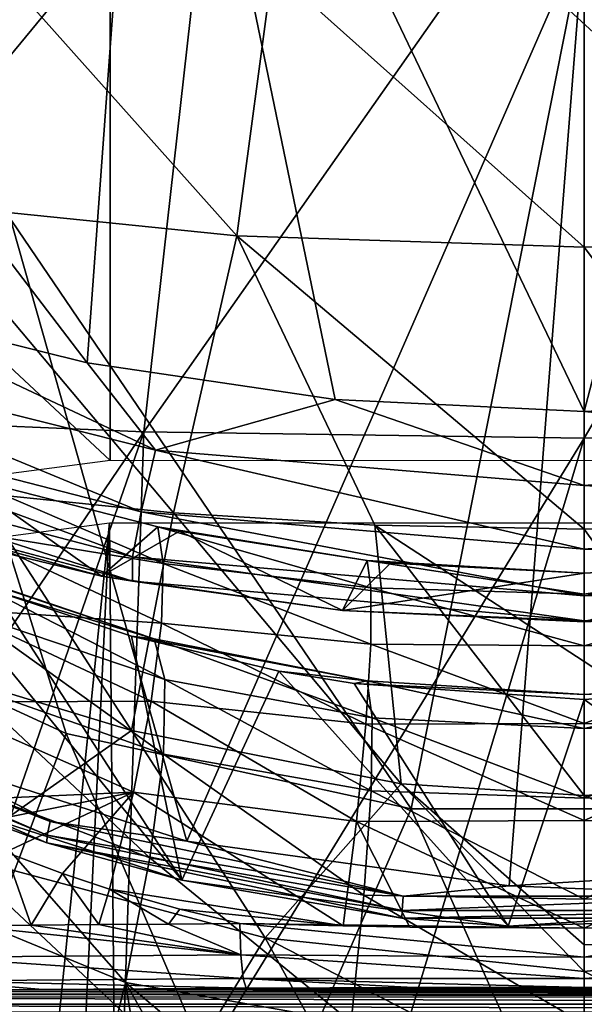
# Model space of a CAD drawing. Header units: millimetres. Extents: x -25 to 26, y -375 to 195.
# Tile 19 of 57: x -4.57 to 0, y 157.63 to 165.6. Entities that reach past the tile are written whole.
import ezdxf

# ---------------------------------------------------------------- set-up
doc = ezdxf.new("R2010")
doc.units = ezdxf.units.MM
doc.header["$LTSCALE"] = 20.092208
for name, color, linetype in [('100', 7, 'CONTINUOUS'), ('102', 7, 'CONTINUOUS'), ('105', 7, 'CONTINUOUS'), ('15', 7, 'CONTINUOUS'), ('152', 7, 'CONTINUOUS'), ('154', 7, 'CONTINUOUS'), ('155', 7, 'CONTINUOUS'), ('159', 7, 'CONTINUOUS'), ('16', 7, 'CONTINUOUS'), ('162', 7, 'CONTINUOUS'), ('163', 7, 'CONTINUOUS'), ('167', 7, 'CONTINUOUS'), ('17', 7, 'CONTINUOUS'), ('173', 7, 'CONTINUOUS'), ('174', 7, 'CONTINUOUS'), ('18', 7, 'CONTINUOUS'), ('189', 7, 'CONTINUOUS'), ('19', 7, 'CONTINUOUS'), ('190', 7, 'CONTINUOUS'), ('196', 7, 'CONTINUOUS'), ('20', 7, 'CONTINUOUS'), ('202', 7, 'CONTINUOUS'), ('203', 7, 'CONTINUOUS'), ('204', 7, 'CONTINUOUS'), ('62', 7, 'CONTINUOUS'), ('63', 7, 'CONTINUOUS'), ('92', 7, 'CONTINUOUS')]:
    doc.layers.add(name, color=color, linetype=linetype)

msp = doc.modelspace()

# ---------------------------------------------------------------- linework, layer by layer
at = {"layer": '100', "color": 7, "linetype": 'CONTINUOUS', "true_color": 0xa2afbf}
for points in [[(-11.4311, 161.031, 126.0695), (-11.4311, 169.127, 140.2987), (-3.8335, 162.0291, 125.4459), (-11.4311, 161.031, 126.0695)], [(-3.8335, 162.0291, 125.4459), (-11.4311, 169.127, 140.2987), (-3.8335, 169.0782, 137.6666), (-3.8335, 162.0291, 125.4459)], [(3.8546, 169.0803, 137.6743), (3.8546, 162.0276, 125.4468), (-3.8335, 169.0782, 137.6666), (3.8546, 169.0803, 137.6743)], [(3.8546, 162.0276, 125.4468), (-3.8335, 162.0291, 125.4459), (-3.8335, 169.0782, 137.6666), (3.8546, 162.0276, 125.4468)]]:
    msp.add_3dface(points, dxfattribs=at)
at = {"layer": '102', "color": 7, "linetype": 'CONTINUOUS', "true_color": 0xa2afbf}
for points in [[(-6.9099, 161.0716, 193.3805), (-5.2554, 156.9987, 181.0154), (-4.1902, 159.8213, 192.9972), (-6.9099, 161.0716, 193.3805)], [(-5.2554, 156.9987, 181.0154), (-2.674, 156.2939, 181.2311), (-4.1902, 159.8213, 192.9972), (-5.2554, 156.9987, 181.0154)], [(-4.1902, 159.8213, 192.9972), (-2.674, 156.2939, 181.2311), (-1.4009, 159.2114, 192.7997), (-4.1902, 159.8213, 192.9972)], [(-2.674, 156.2939, 181.2311), (-0.001, 156.0563, 181.3039), (-1.4009, 159.2114, 192.7997), (-2.674, 156.2939, 181.2311)], [(-1.4009, 159.2114, 192.7997), (-0.001, 156.0563, 181.3039), (1.3968, 159.2112, 192.7997), (-1.4009, 159.2114, 192.7997)], [(-0.001, 156.0563, 181.3039), (2.6721, 156.2939, 181.2311), (1.3968, 159.2112, 192.7997), (-0.001, 156.0563, 181.3039)]]:
    msp.add_3dface(points, dxfattribs=at)
at = {"layer": '105', "color": 7, "linetype": 'CONTINUOUS', "true_color": 0xa2afbf}
for points in [[(-6.9099, 161.0716, 193.3805), (-4.1902, 159.8213, 192.9972), (-6.2176, 166.3041, 193.0098), (-6.9099, 161.0716, 193.3805)], [(-4.1902, 159.8213, 192.9972), (-1.4009, 159.2114, 192.7997), (-6.2176, 166.3041, 193.0098), (-4.1902, 159.8213, 192.9972)], [(-1.4009, 159.2114, 192.7997), (-0.001, 166.2787, 192.4506), (-6.2176, 166.3041, 193.0098), (-1.4009, 159.2114, 192.7997)], [(-1.4009, 159.2114, 192.7997), (1.3968, 159.2112, 192.7997), (-0.001, 166.2787, 192.4506), (-1.4009, 159.2114, 192.7997)], [(-0.001, 166.2787, 192.4506), (4.1881, 159.8213, 192.9971), (6.2157, 166.304, 193.0098), (-0.001, 166.2787, 192.4506)], [(1.3968, 159.2112, 192.7997), (4.1881, 159.8213, 192.9971), (-0.001, 166.2787, 192.4506), (1.3968, 159.2112, 192.7997)]]:
    msp.add_3dface(points, dxfattribs=at)
at = {"layer": '15', "color": 7, "linetype": 'CONTINUOUS', "true_color": 0xa2afbf}
for points in [[(-5.9896, 167.2139, 10.8677), (-2.995, 167.304, 10.8321), (-7.0348, 162.4067, 0.4458), (-5.9896, 167.2139, 10.8677)], [(-7.0348, 162.4067, 0.4458), (-2.995, 167.304, 10.8321), (-3.5614, 162.2608, -0.1399), (-7.0348, 162.4067, 0.4458)], [(-2.995, 167.304, 10.8321), (0, 167.334, 10.8203), (-3.5614, 162.2608, -0.1399), (-2.995, 167.304, 10.8321)], [(-3.5614, 162.2608, -0.1399), (0, 167.334, 10.8203), (0, 162.2104, -0.3407), (-3.5614, 162.2608, -0.1399)], [(-7.0348, 162.4067, 0.4458), (-3.5614, 162.2608, -0.1399), (-7.4886, 156.4778, -9.6328), (-7.0348, 162.4067, 0.4458)], [(-7.4886, 156.4778, -9.6328), (-3.5614, 162.2608, -0.1399), (-5.6537, 156.2324, -10.1794), (-7.4886, 156.4778, -9.6328)], [(-5.6537, 156.2324, -10.1794), (-3.5614, 162.2608, -0.1399), (-3.7704, 156.0548, -10.5736), (-5.6537, 156.2324, -10.1794)], [(-3.5614, 162.2608, -0.1399), (0, 162.2104, -0.3407), (-3.7704, 156.0548, -10.5736), (-3.5614, 162.2608, -0.1399)], [(-3.7704, 156.0548, -10.5736), (0, 162.2104, -0.3407), (-1.8872, 155.9494, -10.8075), (-3.7704, 156.0548, -10.5736)], [(-1.8872, 155.9494, -10.8075), (0, 162.2104, -0.3407), (0, 155.9145, -10.885), (-1.8872, 155.9494, -10.8075)]]:
    msp.add_3dface(points, dxfattribs=at)
at = {"layer": '152', "color": 7, "linetype": 'CONTINUOUS', "true_color": 0xa2afbf}
for points in [[(-3.2539, 158.6328, 193.7443), (-5.3746, 161.2205, 203.7933), (-5.4019, 159.3263, 193.9727), (-3.2539, 158.6328, 193.7443)], [(-4.7701, 160.9741, 203.5853), (-5.3746, 161.2205, 203.7933), (-3.2539, 158.6328, 193.7443), (-4.7701, 160.9741, 203.5853)], [(-3.6628, 160.6069, 203.2858), (-4.7701, 160.9741, 203.5853), (-3.2539, 158.6328, 193.7443), (-3.6628, 160.6069, 203.2858)], [(-2.4703, 160.326, 203.0674), (-3.6628, 160.6069, 203.2858), (-3.2539, 158.6328, 193.7443), (-2.4703, 160.326, 203.0674)], [(-0.6141, 158.263, 193.6197), (-2.4703, 160.326, 203.0674), (-3.2539, 158.6328, 193.7443), (-0.6141, 158.263, 193.6197)], [(-1.8615, 160.2263, 202.9929), (-2.4703, 160.326, 203.0674), (-0.6141, 158.263, 193.6197), (-1.8615, 160.2263, 202.9929)], [(-0.0012, 160.0969, 202.9001), (-1.8615, 160.2263, 202.9929), (-0.6141, 158.263, 193.6197), (-0.0012, 160.0969, 202.9001)], [(1.8627, 160.2268, 202.9933), (-0.0012, 160.0969, 202.9001), (2.3381, 158.4469, 193.6822), (1.8627, 160.2268, 202.9933)], [(2.3381, 158.4469, 193.6822), (-0.0012, 160.0969, 202.9001), (-0.6141, 158.263, 193.6197), (2.3381, 158.4469, 193.6822)]]:
    msp.add_3dface(points, dxfattribs=at)
at = {"layer": '154', "color": 7, "linetype": 'CONTINUOUS', "true_color": 0xa2afbf}
for points in [[(-5.8711, 157.7332, 248.6532), (-7.2062, 157.7124, 248.1958), (7.137, 157.7136, 248.2213), (-5.8711, 157.7332, 248.6532)], [(-4.3803, 157.7492, 249.0055), (-5.8711, 157.7332, 248.6532), (5.812, 157.734, 248.6695), (-4.3803, 157.7492, 249.0055)], [(5.812, 157.734, 248.6695), (-5.8711, 157.7332, 248.6532), (7.137, 157.7136, 248.2213), (5.812, 157.734, 248.6695)], [(-2.7336, 157.7602, 249.2469), (-4.3803, 157.7492, 249.0055), (2.7311, 157.7602, 249.2469), (-2.7336, 157.7602, 249.2469)], [(2.7311, 157.7602, 249.2469), (-4.3803, 157.7492, 249.0055), (4.3431, 157.7495, 249.0121), (2.7311, 157.7602, 249.2469)], [(4.3431, 157.7495, 249.0121), (-4.3803, 157.7492, 249.0055), (5.812, 157.734, 248.6695), (4.3431, 157.7495, 249.0121)], [(-1.3817, 157.7652, 249.3568), (-2.7336, 157.7602, 249.2469), (1.38, 157.7652, 249.3567), (-1.3817, 157.7652, 249.3568)], [(1.38, 157.7652, 249.3567), (-2.7336, 157.7602, 249.2469), (2.7311, 157.7602, 249.2469), (1.38, 157.7652, 249.3567)], [(-0.0012, 157.7669, 249.3951), (-1.3817, 157.7652, 249.3568), (1.38, 157.7652, 249.3567), (-0.0012, 157.7669, 249.3951)], [(-8.387, 157.6874, 247.6451), (-10.2785, 157.6298, 246.376), (10.2087, 157.6322, 246.429), (-8.387, 157.6874, 247.6451)], [(-7.2062, 157.7124, 248.1958), (-8.387, 157.6874, 247.6451), (8.3126, 157.6892, 247.6834), (-7.2062, 157.7124, 248.1958)], [(8.3126, 157.6892, 247.6834), (-8.387, 157.6874, 247.6451), (10.2087, 157.6322, 246.429), (8.3126, 157.6892, 247.6834)], [(7.137, 157.7136, 248.2213), (-7.2062, 157.7124, 248.1958), (8.3126, 157.6892, 247.6834), (7.137, 157.7136, 248.2213)], [(-10.2785, 157.6298, 246.376), (-11.6373, 157.5678, 245.011), (11.5897, 157.5702, 245.0646), (-10.2785, 157.6298, 246.376)], [(10.2087, 157.6322, 246.429), (-10.2785, 157.6298, 246.376), (11.5897, 157.5702, 245.0646), (10.2087, 157.6322, 246.429)]]:
    msp.add_3dface(points, dxfattribs=at)
at = {"layer": '155', "color": 7, "linetype": 'CONTINUOUS', "true_color": 0xa2afbf}
for points in [[(-5.0023, 158.2661, 249.3663), (-4.4722, 158.2711, 249.4752), (-4.6811, 158.8596, 249.4074), (-5.0023, 158.2661, 249.3663)], [(-4.6811, 158.8596, 249.4074), (-4.4722, 158.2711, 249.4752), (-4.2193, 158.6875, 249.5026), (-4.6811, 158.8596, 249.4074)], [(-4.4722, 158.2711, 249.4752), (-3.9259, 158.2754, 249.5708), (-4.2193, 158.6875, 249.5026), (-4.4722, 158.2711, 249.4752)], [(-4.2193, 158.6875, 249.5026), (-3.9259, 158.2754, 249.5708), (-3.8409, 158.562, 249.5711), (-4.2193, 158.6875, 249.5026)], [(-3.9259, 158.2754, 249.5708), (-3.3636, 158.2792, 249.6527), (-3.8409, 158.562, 249.5711), (-3.9259, 158.2754, 249.5708)], [(-3.8409, 158.562, 249.5711), (-3.3636, 158.2792, 249.6527), (-3.2723, 158.3989, 249.6591), (-3.8409, 158.562, 249.5711)], [(-3.3636, 158.2792, 249.6527), (-2.7858, 158.2823, 249.7209), (-3.2723, 158.3989, 249.6591), (-3.3636, 158.2792, 249.6527)]]:
    msp.add_3dface(points, dxfattribs=at)
at = {"layer": '159', "color": 7, "linetype": 'CONTINUOUS', "true_color": 0xa2afbf}
for points in [[(-3.5138, 169.7691, 258.7957), (-9.2595, 169.6869, 257.8434), (-4.0218, 162.8192, 257.7735), (-3.5138, 169.7691, 258.7957)], [(-2.0134, 162.5229, 257.8854), (-3.5138, 169.7691, 258.7957), (-4.0218, 162.8192, 257.7735), (-2.0134, 162.5229, 257.8854)], [(1.9221, 169.7786, 258.9064), (-3.5138, 169.7691, 258.7957), (-0.0007, 162.4256, 257.9229), (1.9221, 169.7786, 258.9064)], [(-0.0007, 162.4256, 257.9229), (-3.5138, 169.7691, 258.7957), (-2.0134, 162.5229, 257.8854), (-0.0007, 162.4256, 257.9229)], [(2.012, 162.523, 257.8853), (1.9221, 169.7786, 258.9064), (-0.0007, 162.4256, 257.9229), (2.012, 162.523, 257.8853)], [(-4.0218, 162.8192, 257.7735), (-9.2595, 169.6869, 257.8434), (-6.0198, 163.3161, 257.5878), (-4.0218, 162.8192, 257.7735)]]:
    msp.add_3dface(points, dxfattribs=at)
at = {"layer": '16', "color": 7, "linetype": 'CONTINUOUS', "true_color": 0xa2afbf}
for points in [[(0, 167.334, 10.8203), (2.9952, 167.3039, 10.8321), (0, 162.2104, -0.3407), (0, 167.334, 10.8203)], [(0, 162.2104, -0.3407), (2.9952, 167.3039, 10.8321), (3.5612, 162.2607, -0.14), (0, 162.2104, -0.3407)], [(0, 155.9145, -10.885), (0, 162.2104, -0.3407), (3.5612, 162.2607, -0.14), (0, 155.9145, -10.885)], [(0, 155.9145, -10.885), (3.5612, 162.2607, -0.14), (1.8879, 155.9497, -10.8071), (0, 155.9145, -10.885)]]:
    msp.add_3dface(points, dxfattribs=at)
at = {"layer": '162', "color": 7, "linetype": 'CONTINUOUS', "true_color": 0xa2afbf}
for points in [[(-5.8469, 161.559, 255.4013), (-5.0466, 161.9033, 251.138), (-3.9045, 161.0925, 255.5427), (-5.8469, 161.559, 255.4013)], [(-5.0466, 161.9033, 251.138), (-3.45, 161.4932, 251.9241), (-3.9045, 161.0925, 255.5427), (-5.0466, 161.9033, 251.138)], [(-3.45, 161.4932, 251.9241), (-3.2729, 161.4568, 251.9972), (-3.9045, 161.0925, 255.5427), (-3.45, 161.4932, 251.9241)], [(-3.9045, 161.0925, 255.5427), (-3.2729, 161.4568, 251.9972), (-1.9548, 160.8154, 255.6284), (-3.9045, 161.0925, 255.5427)], [(-3.2729, 161.4568, 251.9972), (-1.7566, 161.2193, 252.4974), (-1.9548, 160.8154, 255.6284), (-3.2729, 161.4568, 251.9972)], [(-1.7566, 161.2193, 252.4974), (-1.5681, 161.1992, 252.5429), (-1.9548, 160.8154, 255.6284), (-1.7566, 161.2193, 252.4974)], [(-1.5681, 161.1992, 252.5429), (-0.0012, 161.1191, 252.7317), (-1.9548, 160.8154, 255.6284), (-1.5681, 161.1992, 252.5429)], [(-0.0012, 161.1191, 252.7317), (1.5661, 161.1992, 252.5428), (-0.0005, 160.7235, 255.6568), (-0.0012, 161.1191, 252.7317)], [(1.5661, 161.1992, 252.5428), (1.7526, 161.2191, 252.4978), (-0.0005, 160.7235, 255.6568), (1.5661, 161.1992, 252.5428)], [(-0.0005, 160.7235, 255.6568), (1.7526, 161.2191, 252.4978), (1.9539, 160.8156, 255.6284), (-0.0005, 160.7235, 255.6568)], [(-1.9548, 160.8154, 255.6284), (-0.0012, 161.1191, 252.7317), (-0.0005, 160.7235, 255.6568), (-1.9548, 160.8154, 255.6284)]]:
    msp.add_3dface(points, dxfattribs=at)
at = {"layer": '163', "color": 7, "linetype": 'CONTINUOUS', "true_color": 0xa2afbf}
for points in [[(-3.2131, 158.9504, 193.3208), (-5.3344, 159.6303, 193.5558), (-5.3055, 166.3251, 193.2471), (-3.2131, 158.9504, 193.3208)], [(-0.0017, 166.3065, 192.8361), (-3.2131, 158.9504, 193.3208), (-5.3055, 166.3251, 193.2471), (-0.0017, 166.3065, 192.8361)], [(-0.6061, 158.5883, 193.1921), (-3.2131, 158.9504, 193.3208), (-0.0017, 166.3065, 192.8361), (-0.6061, 158.5883, 193.1921)], [(2.309, 158.769, 193.2563), (-0.6061, 158.5883, 193.1921), (-0.0017, 166.3065, 192.8361), (2.309, 158.769, 193.2563)], [(5.302, 166.3251, 193.2469), (2.309, 158.769, 193.2563), (-0.0017, 166.3065, 192.8361), (5.302, 166.3251, 193.2469)]]:
    msp.add_3dface(points, dxfattribs=at)
at = {"layer": '167', "color": 7, "linetype": 'CONTINUOUS', "true_color": 0xa2afbf}
for points in [[(-7.0129, 160.1574, 193.9665), (-6.9874, 160.2307, 193.8812), (-4.3187, 159.1078, 193.4686), (-7.0129, 160.1574, 193.9665)], [(-6.9874, 160.2307, 193.8812), (-5.3344, 159.6303, 193.5558), (-4.3187, 159.1078, 193.4686), (-6.9874, 160.2307, 193.8812)], [(-7.0182, 160.1023, 194.1081), (-7.0129, 160.1574, 193.9665), (-4.3431, 158.9973, 193.5701), (-7.0182, 160.1023, 194.1081)], [(-4.3431, 158.9973, 193.5701), (-7.0129, 160.1574, 193.9665), (-4.3187, 159.1078, 193.4686), (-4.3431, 158.9973, 193.5701)], [(-7.0012, 160.0975, 194.2176), (-7.0182, 160.1023, 194.1081), (-4.3472, 158.937, 193.7096), (-7.0012, 160.0975, 194.2176)], [(-4.3472, 158.937, 193.7096), (-7.0182, 160.1023, 194.1081), (-4.3431, 158.9973, 193.5701), (-4.3472, 158.937, 193.7096)], [(-5.4019, 159.3263, 193.9727), (-7.0012, 160.0975, 194.2176), (-4.3472, 158.937, 193.7096), (-5.4019, 159.3263, 193.9727)], [(-5.3344, 159.6303, 193.5558), (-3.2131, 158.9504, 193.3208), (-4.3187, 159.1078, 193.4686), (-5.3344, 159.6303, 193.5558)], [(-3.2539, 158.6328, 193.7443), (-5.4019, 159.3263, 193.9727), (-4.3472, 158.937, 193.7096), (-3.2539, 158.6328, 193.7443)], [(-1.4647, 158.5053, 193.2546), (-4.3431, 158.9973, 193.5701), (-4.3187, 159.1078, 193.4686), (-1.4647, 158.5053, 193.2546)], [(-3.2131, 158.9504, 193.3208), (-1.4647, 158.5053, 193.2546), (-4.3187, 159.1078, 193.4686), (-3.2131, 158.9504, 193.3208)], [(-1.4732, 158.3897, 193.3531), (-4.3472, 158.937, 193.7096), (-4.3431, 158.9973, 193.5701), (-1.4732, 158.3897, 193.3531)], [(-1.4748, 158.3265, 193.4913), (-3.2539, 158.6328, 193.7443), (-4.3472, 158.937, 193.7096), (-1.4748, 158.3265, 193.4913)], [(-1.4748, 158.3265, 193.4913), (-4.3472, 158.937, 193.7096), (-1.4732, 158.3897, 193.3531), (-1.4748, 158.3265, 193.4913)], [(-1.4732, 158.3897, 193.3531), (-4.3431, 158.9973, 193.5701), (-1.4647, 158.5053, 193.2546), (-1.4732, 158.3897, 193.3531)], [(-3.2131, 158.9504, 193.3208), (-0.6061, 158.5883, 193.1921), (-1.4647, 158.5053, 193.2546), (-3.2131, 158.9504, 193.3208)], [(-0.6061, 158.5883, 193.1921), (2.309, 158.769, 193.2563), (1.4615, 158.5052, 193.2546), (-0.6061, 158.5883, 193.1921)], [(-0.6141, 158.263, 193.6197), (-3.2539, 158.6328, 193.7443), (-1.4748, 158.3265, 193.4913), (-0.6141, 158.263, 193.6197)], [(-0.6061, 158.5883, 193.1921), (1.4615, 158.5052, 193.2546), (-1.4647, 158.5053, 193.2546), (-0.6061, 158.5883, 193.1921)], [(1.4615, 158.5052, 193.2546), (-1.4732, 158.3897, 193.3531), (-1.4647, 158.5053, 193.2546), (1.4615, 158.5052, 193.2546)], [(1.4701, 158.3897, 193.353), (-1.4732, 158.3897, 193.3531), (1.4615, 158.5052, 193.2546), (1.4701, 158.3897, 193.353)], [(2.3381, 158.4469, 193.6822), (-0.6141, 158.263, 193.6197), (1.4716, 158.3264, 193.4913), (2.3381, 158.4469, 193.6822)], [(1.4716, 158.3264, 193.4913), (-1.4748, 158.3265, 193.4913), (1.4701, 158.3897, 193.353), (1.4716, 158.3264, 193.4913)], [(1.4701, 158.3897, 193.353), (-1.4748, 158.3265, 193.4913), (-1.4732, 158.3897, 193.3531), (1.4701, 158.3897, 193.353)], [(1.4716, 158.3264, 193.4913), (-0.6141, 158.263, 193.6197), (-1.4748, 158.3265, 193.4913), (1.4716, 158.3264, 193.4913)]]:
    msp.add_3dface(points, dxfattribs=at)
at = {"layer": '17', "color": 7, "linetype": 'CONTINUOUS', "true_color": 0xa2afbf}
for points in [[(-5.9302, 160.5328, 39.0243), (-3.6622, 159.8462, 39.3358), (-4.9059, 161.7687, 40.0779), (-5.9302, 160.5328, 39.0243)], [(-4.9059, 161.7687, 40.0779), (-3.6622, 159.8462, 39.3358), (-3.3236, 161.6062, 40.3707), (-4.9059, 161.7687, 40.0779)], [(-3.6622, 159.8462, 39.3358), (-1.4807, 159.4129, 39.4634), (-3.3236, 161.6062, 40.3707), (-3.6622, 159.8462, 39.3358)], [(-3.3236, 161.6062, 40.3707), (-1.4807, 159.4129, 39.4634), (-1.693, 161.5073, 40.5491), (-3.3236, 161.6062, 40.3707)], [(-1.4807, 159.4129, 39.4634), (0, 159.3187, 39.4846), (-1.693, 161.5073, 40.5491), (-1.4807, 159.4129, 39.4634)], [(-1.693, 161.5073, 40.5491), (0, 159.3187, 39.4846), (0, 160.4026, 40.0333), (-1.693, 161.5073, 40.5491)], [(0, 161.4735, 40.6098), (-1.693, 161.5073, 40.5491), (0, 160.4026, 40.0333), (0, 161.4735, 40.6098)]]:
    msp.add_3dface(points, dxfattribs=at)
at = {"layer": '173', "color": 7, "linetype": 'CONTINUOUS', "true_color": 0xa2afbf}
for points in [[(-5.3746, 161.2205, 203.7933), (-4.7701, 160.9741, 203.5853), (-3.4798, 160.5856, 204.4622), (-5.3746, 161.2205, 203.7933)], [(-5.3746, 161.2205, 203.7933), (-3.4798, 160.5856, 204.4622), (-5.1364, 161.1485, 204.9018), (-5.3746, 161.2205, 203.7933)], [(-3.4798, 160.5856, 204.4622), (-3.3921, 160.2586, 205.5783), (-5.1364, 161.1485, 204.9018), (-3.4798, 160.5856, 204.4622)], [(-3.3921, 160.2586, 205.5783), (-5.0039, 160.8019, 205.9519), (-5.1364, 161.1485, 204.9018), (-3.3921, 160.2586, 205.5783)], [(-4.7701, 160.9741, 203.5853), (-3.6628, 160.6069, 203.2858), (-3.4798, 160.5856, 204.4622), (-4.7701, 160.9741, 203.5853)], [(-3.4033, 159.6535, 206.5753), (-5.0051, 160.2163, 206.8993), (-5.0039, 160.8019, 205.9519), (-3.4033, 159.6535, 206.5753)], [(-3.3921, 160.2586, 205.5783), (-3.4033, 159.6535, 206.5753), (-5.0039, 160.8019, 205.9519), (-3.3921, 160.2586, 205.5783)], [(-3.6628, 160.6069, 203.2858), (-2.4703, 160.326, 203.0674), (-1.7565, 160.2455, 204.1807), (-3.6628, 160.6069, 203.2858)], [(-3.6628, 160.6069, 203.2858), (-1.7565, 160.2455, 204.1807), (-3.4798, 160.5856, 204.4622), (-3.6628, 160.6069, 203.2858)], [(-1.7565, 160.2455, 204.1807), (-1.7156, 159.9478, 205.3174), (-3.4798, 160.5856, 204.4622), (-1.7565, 160.2455, 204.1807)], [(-3.4798, 160.5856, 204.4622), (-1.7156, 159.9478, 205.3174), (-3.3921, 160.2586, 205.5783), (-3.4798, 160.5856, 204.4622)], [(-2.4703, 160.326, 203.0674), (-1.8615, 160.2263, 202.9929), (-1.7565, 160.2455, 204.1807), (-2.4703, 160.326, 203.0674)], [(-3.5124, 158.8154, 207.379), (-5.1401, 159.432, 207.6786), (-5.0051, 160.2163, 206.8993), (-3.5124, 158.8154, 207.379)], [(-3.4033, 159.6535, 206.5753), (-3.5124, 158.8154, 207.379), (-5.0051, 160.2163, 206.8993), (-3.4033, 159.6535, 206.5753)], [(-3.3921, 160.2586, 205.5783), (-1.7244, 159.3558, 206.3332), (-3.4033, 159.6535, 206.5753), (-3.3921, 160.2586, 205.5783)], [(-1.7156, 159.9478, 205.3174), (-1.7244, 159.3558, 206.3332), (-3.3921, 160.2586, 205.5783), (-1.7156, 159.9478, 205.3174)], [(-1.7565, 160.2455, 204.1807), (-1.8615, 160.2263, 202.9929), (-0.0012, 160.1353, 204.0606), (-1.7565, 160.2455, 204.1807)], [(-1.8615, 160.2263, 202.9929), (-0.0012, 160.0969, 202.9001), (-0.0012, 160.1353, 204.0606), (-1.8615, 160.2263, 202.9929)], [(-1.7156, 159.9478, 205.3174), (-1.7565, 160.2455, 204.1807), (-0.0012, 159.8618, 205.1891), (-1.7156, 159.9478, 205.3174)], [(-0.0012, 159.8618, 205.1891), (-1.7565, 160.2455, 204.1807), (-0.0012, 160.1353, 204.0606), (-0.0012, 159.8618, 205.1891)], [(-1.7244, 159.3558, 206.3332), (-1.7156, 159.9478, 205.3174), (-0.0012, 159.2964, 206.2033), (-1.7244, 159.3558, 206.3332)], [(-0.0012, 159.2964, 206.2033), (-1.7156, 159.9478, 205.3174), (-0.0012, 159.8618, 205.1891), (-0.0012, 159.2964, 206.2033)], [(-3.4033, 159.6535, 206.5753), (-1.7823, 158.5139, 207.152), (-3.5124, 158.8154, 207.379), (-3.4033, 159.6535, 206.5753)], [(-1.7244, 159.3558, 206.3332), (-1.7823, 158.5139, 207.152), (-3.4033, 159.6535, 206.5753), (-1.7244, 159.3558, 206.3332)], [(-3.7114, 157.8066, 207.9295), (-5.3994, 158.5032, 208.2359), (-5.1401, 159.432, 207.6786), (-3.7114, 157.8066, 207.9295)], [(-3.5124, 158.8154, 207.379), (-3.7114, 157.8066, 207.9295), (-5.1401, 159.432, 207.6786), (-3.5124, 158.8154, 207.379)], [(-1.7823, 158.5139, 207.152), (-1.7244, 159.3558, 206.3332), (-0.0012, 158.4802, 207.0292), (-1.7823, 158.5139, 207.152)], [(-0.0012, 158.4802, 207.0292), (-1.7244, 159.3558, 206.3332), (-0.0012, 159.2964, 206.2033), (-0.0012, 158.4802, 207.0292)], [(-3.5124, 158.8154, 207.379), (-1.885, 157.4853, 207.7123), (-3.7114, 157.8066, 207.9295), (-3.5124, 158.8154, 207.379)], [(-1.7823, 158.5139, 207.152), (-1.885, 157.4853, 207.7123), (-3.5124, 158.8154, 207.379), (-1.7823, 158.5139, 207.152)], [(-3.9854, 156.7024, 208.1859), (-4.0923, 156.7399, 208.202), (-5.3994, 158.5032, 208.2359), (-3.9854, 156.7024, 208.1859)], [(-3.7114, 157.8066, 207.9295), (-3.9854, 156.7024, 208.1859), (-5.3994, 158.5032, 208.2359), (-3.7114, 157.8066, 207.9295)], [(-4.0923, 156.7399, 208.202), (-4.6603, 156.9596, 208.297), (-5.3994, 158.5032, 208.2359), (-4.0923, 156.7399, 208.202)], [(-1.885, 157.4853, 207.7123), (-1.7823, 158.5139, 207.152), (-0.0012, 157.4728, 207.6066), (-1.885, 157.4853, 207.7123)], [(-0.0012, 157.4728, 207.6066), (-1.7823, 158.5139, 207.152), (-0.0012, 158.4802, 207.0292), (-0.0012, 157.4728, 207.6066)], [(-3.5096, 156.5498, 208.1208), (-3.9854, 156.7024, 208.1859), (-3.7114, 157.8066, 207.9295), (-3.5096, 156.5498, 208.1208)], [(-2.9109, 156.3893, 208.0534), (-3.5096, 156.5498, 208.1208), (-3.7114, 157.8066, 207.9295), (-2.9109, 156.3893, 208.0534)], [(-2.0027, 156.3673, 207.9689), (-2.9109, 156.3893, 208.0534), (-3.7114, 157.8066, 207.9295), (-2.0027, 156.3673, 207.9689)], [(-1.885, 157.4853, 207.7123), (-2.0027, 156.3673, 207.9689), (-3.7114, 157.8066, 207.9295), (-1.885, 157.4853, 207.7123)]]:
    msp.add_3dface(points, dxfattribs=at)
at = {"layer": '174', "color": 7, "linetype": 'CONTINUOUS', "true_color": 0xa2afbf}
for points in [[(-0.0012, 160.1353, 204.0606), (1.8627, 160.2268, 202.9933), (1.7576, 160.246, 204.181), (-0.0012, 160.1353, 204.0606)], [(-0.0012, 159.8618, 205.1891), (-0.0012, 160.1353, 204.0606), (1.7576, 160.246, 204.181), (-0.0012, 159.8618, 205.1891)], [(1.7166, 159.9481, 205.3179), (-0.0012, 159.8618, 205.1891), (1.7576, 160.246, 204.181), (1.7166, 159.9481, 205.3179)], [(-0.0012, 160.0969, 202.9001), (1.8627, 160.2268, 202.9933), (-0.0012, 160.1353, 204.0606), (-0.0012, 160.0969, 202.9001)], [(-0.0012, 159.2964, 206.2033), (-0.0012, 159.8618, 205.1891), (1.7166, 159.9481, 205.3179), (-0.0012, 159.2964, 206.2033)], [(1.7255, 159.356, 206.3337), (-0.0012, 159.2964, 206.2033), (1.7166, 159.9481, 205.3179), (1.7255, 159.356, 206.3337)], [(-0.0012, 158.4802, 207.0292), (-0.0012, 159.2964, 206.2033), (1.7255, 159.356, 206.3337), (-0.0012, 158.4802, 207.0292)], [(1.7835, 158.514, 207.1525), (-0.0012, 158.4802, 207.0292), (1.7255, 159.356, 206.3337), (1.7835, 158.514, 207.1525)], [(-0.0012, 157.4728, 207.6066), (-0.0012, 158.4802, 207.0292), (1.7835, 158.514, 207.1525), (-0.0012, 157.4728, 207.6066)], [(1.8864, 157.4853, 207.7128), (-0.0012, 157.4728, 207.6066), (1.7835, 158.514, 207.1525), (1.8864, 157.4853, 207.7128)]]:
    msp.add_3dface(points, dxfattribs=at)
at = {"layer": '18', "color": 7, "linetype": 'CONTINUOUS', "true_color": 0xa2afbf}
for points in [[(0, 161.4735, 40.6098), (1.487, 159.4139, 39.4633), (1.693, 161.5073, 40.5491), (0, 161.4735, 40.6098)], [(0, 161.4735, 40.6098), (0, 160.4026, 40.0333), (1.487, 159.4139, 39.4633), (0, 161.4735, 40.6098)], [(0, 160.4026, 40.0333), (0, 159.3187, 39.4846), (1.487, 159.4139, 39.4633), (0, 160.4026, 40.0333)]]:
    msp.add_3dface(points, dxfattribs=at)
at = {"layer": '189', "color": 7, "linetype": 'CONTINUOUS', "true_color": 0xa2afbf}
for points in [[(1.7526, 161.2191, 252.4978), (1.5661, 161.1992, 252.5428), (-0.0012, 160.9479, 251.8615), (1.7526, 161.2191, 252.4978)], [(1.7226, 160.9985, 251.6405), (1.7526, 161.2191, 252.4978), (-0.0012, 160.9479, 251.8615), (1.7226, 160.9985, 251.6405)], [(1.5661, 161.1992, 252.5428), (-0.0012, 161.1191, 252.7317), (-0.0012, 160.9479, 251.8615), (1.5661, 161.1992, 252.5428)], [(1.7232, 160.5444, 250.8915), (1.7226, 160.9985, 251.6405), (-0.0012, 160.5297, 251.0793), (1.7232, 160.5444, 250.8915)], [(-0.0012, 160.5297, 251.0793), (1.7226, 160.9985, 251.6405), (-0.0012, 160.9479, 251.8615), (-0.0012, 160.5297, 251.0793)], [(1.7626, 159.8957, 250.3043), (1.7232, 160.5444, 250.8915), (-0.0012, 159.901, 250.4536), (1.7626, 159.8957, 250.3043)], [(-0.0012, 159.901, 250.4536), (1.7232, 160.5444, 250.8915), (-0.0012, 160.5297, 251.0793), (-0.0012, 159.901, 250.4536)], [(-0.0012, 159.1169, 250.0391), (1.7626, 159.8957, 250.3043), (-0.0012, 159.901, 250.4536), (-0.0012, 159.1169, 250.0391)], [(1.8376, 159.1078, 249.9292), (1.7626, 159.8957, 250.3043), (-0.0012, 159.1169, 250.0391), (1.8376, 159.1078, 249.9292)], [(-0.0012, 158.2458, 249.872), (1.8376, 159.1078, 249.9292), (-0.0012, 159.1169, 250.0391), (-0.0012, 158.2458, 249.872)], [(1.4079, 158.2552, 249.8332), (1.8376, 159.1078, 249.9292), (-0.0012, 158.2458, 249.872), (1.4079, 158.2552, 249.8332)]]:
    msp.add_3dface(points, dxfattribs=at)
at = {"layer": '19', "color": 7, "linetype": 'CONTINUOUS', "true_color": 0xa2afbf}
for points in [[(-5.4313, 164.1148, 41.3941), (-2.8109, 163.8465, 41.8178), (-4.9142, 166.2027, 43.0864), (-5.4313, 164.1148, 41.3941)], [(-2.8109, 163.8465, 41.8178), (-2.5216, 166.0072, 43.356), (-4.9142, 166.2027, 43.0864), (-2.8109, 163.8465, 41.8178)], [(-2.8109, 163.8465, 41.8178), (0, 163.7548, 41.9626), (-2.5216, 166.0072, 43.356), (-2.8109, 163.8465, 41.8178)], [(0, 163.7548, 41.9626), (0, 165.9428, 43.4449), (-2.5216, 166.0072, 43.356), (0, 163.7548, 41.9626)], [(-4.9059, 161.7687, 40.0779), (-3.3236, 161.6062, 40.3707), (-5.4313, 164.1148, 41.3941), (-4.9059, 161.7687, 40.0779)], [(-5.4313, 164.1148, 41.3941), (-3.3236, 161.6062, 40.3707), (-2.8109, 163.8465, 41.8178), (-5.4313, 164.1148, 41.3941)], [(-3.3236, 161.6062, 40.3707), (-1.693, 161.5073, 40.5491), (-2.8109, 163.8465, 41.8178), (-3.3236, 161.6062, 40.3707)], [(-1.693, 161.5073, 40.5491), (0, 161.4735, 40.6098), (-2.8109, 163.8465, 41.8178), (-1.693, 161.5073, 40.5491)], [(-2.8109, 163.8465, 41.8178), (0, 161.4735, 40.6098), (0, 163.7548, 41.9626), (-2.8109, 163.8465, 41.8178)]]:
    msp.add_3dface(points, dxfattribs=at)
at = {"layer": '190', "color": 7, "linetype": 'CONTINUOUS', "true_color": 0xa2afbf}
for points in [[(-3.45, 161.4932, 251.9241), (-5.0466, 161.9033, 251.138), (-3.4051, 161.1971, 251.1586), (-3.45, 161.4932, 251.9241)], [(-5.0466, 161.9033, 251.138), (-5.0117, 161.4566, 250.379), (-3.4051, 161.1971, 251.1586), (-5.0466, 161.9033, 251.138)], [(-1.7566, 161.2193, 252.4974), (-3.2729, 161.4568, 251.9972), (-3.45, 161.4932, 251.9241), (-1.7566, 161.2193, 252.4974)], [(-1.7566, 161.2193, 252.4974), (-3.45, 161.4932, 251.9241), (-1.7267, 160.9986, 251.64), (-1.7566, 161.2193, 252.4974)], [(-1.7267, 160.9986, 251.64), (-3.45, 161.4932, 251.9241), (-3.4051, 161.1971, 251.1586), (-1.7267, 160.9986, 251.64)], [(-5.0117, 161.4566, 250.379), (-5.0955, 160.828, 249.7669), (-3.4206, 160.7143, 250.5029), (-5.0117, 161.4566, 250.379)], [(-5.0117, 161.4566, 250.379), (-3.4206, 160.7143, 250.5029), (-3.4051, 161.1971, 251.1586), (-5.0117, 161.4566, 250.379)], [(-3.4206, 160.7143, 250.5029), (-1.7272, 160.5444, 250.8911), (-3.4051, 161.1971, 251.1586), (-3.4206, 160.7143, 250.5029)], [(-1.7272, 160.5444, 250.8911), (-1.7267, 160.9986, 251.64), (-3.4051, 161.1971, 251.1586), (-1.7272, 160.5444, 250.8911)], [(-0.0012, 161.1191, 252.7317), (-1.5681, 161.1992, 252.5429), (-1.7566, 161.2193, 252.4974), (-0.0012, 161.1191, 252.7317)], [(-0.0012, 161.1191, 252.7317), (-1.7566, 161.2193, 252.4974), (-0.0012, 160.9479, 251.8615), (-0.0012, 161.1191, 252.7317)], [(-0.0012, 160.9479, 251.8615), (-1.7566, 161.2193, 252.4974), (-1.7267, 160.9986, 251.64), (-0.0012, 160.9479, 251.8615)], [(-1.7272, 160.5444, 250.8911), (-0.0012, 160.5297, 251.0793), (-1.7267, 160.9986, 251.64), (-1.7272, 160.5444, 250.8911)], [(-0.0012, 160.5297, 251.0793), (-0.0012, 160.9479, 251.8615), (-1.7267, 160.9986, 251.64), (-0.0012, 160.5297, 251.0793)], [(-5.0955, 160.828, 249.7669), (-5.2906, 160.0731, 249.356), (-3.5033, 160.0815, 249.9969), (-5.0955, 160.828, 249.7669)], [(-5.0955, 160.828, 249.7669), (-3.5033, 160.0815, 249.9969), (-3.4206, 160.7143, 250.5029), (-5.0955, 160.828, 249.7669)], [(-3.5033, 160.0815, 249.9969), (-1.7667, 159.8957, 250.304), (-3.4206, 160.7143, 250.5029), (-3.5033, 160.0815, 249.9969)], [(-1.7667, 159.8957, 250.304), (-1.7272, 160.5444, 250.8911), (-3.4206, 160.7143, 250.5029), (-1.7667, 159.8957, 250.304)], [(-1.7667, 159.8957, 250.304), (-0.0012, 159.901, 250.4536), (-1.7272, 160.5444, 250.8911), (-1.7667, 159.8957, 250.304)], [(-0.0012, 159.901, 250.4536), (-0.0012, 160.5297, 251.0793), (-1.7272, 160.5444, 250.8911), (-0.0012, 159.901, 250.4536)], [(-5.2906, 160.0731, 249.356), (-5.5799, 159.2588, 249.1826), (-3.647, 159.3458, 249.6784), (-5.2906, 160.0731, 249.356)], [(-5.2906, 160.0731, 249.356), (-3.647, 159.3458, 249.6784), (-3.5033, 160.0815, 249.9969), (-5.2906, 160.0731, 249.356)], [(-3.647, 159.3458, 249.6784), (-1.8418, 159.1078, 249.9289), (-3.5033, 160.0815, 249.9969), (-3.647, 159.3458, 249.6784)], [(-1.8418, 159.1078, 249.9289), (-1.7667, 159.8957, 250.304), (-3.5033, 160.0815, 249.9969), (-1.8418, 159.1078, 249.9289)], [(-1.8418, 159.1078, 249.9289), (-0.0012, 159.1169, 250.0391), (-1.7667, 159.8957, 250.304), (-1.8418, 159.1078, 249.9289)], [(-0.0012, 159.1169, 250.0391), (-0.0012, 159.901, 250.4536), (-1.7667, 159.8957, 250.304), (-0.0012, 159.1169, 250.0391)], [(-5.5799, 159.2588, 249.1826), (-5.1344, 159.05, 249.3009), (-3.647, 159.3458, 249.6784), (-5.5799, 159.2588, 249.1826)], [(-5.1344, 159.05, 249.3009), (-4.6811, 158.8596, 249.4074), (-3.647, 159.3458, 249.6784), (-5.1344, 159.05, 249.3009)], [(-4.6811, 158.8596, 249.4074), (-4.2193, 158.6875, 249.5026), (-3.647, 159.3458, 249.6784), (-4.6811, 158.8596, 249.4074)], [(-4.2193, 158.6875, 249.5026), (-3.8409, 158.562, 249.5711), (-3.647, 159.3458, 249.6784), (-4.2193, 158.6875, 249.5026)], [(-3.8409, 158.562, 249.5711), (-1.9495, 158.2637, 249.7976), (-3.647, 159.3458, 249.6784), (-3.8409, 158.562, 249.5711)], [(-1.9495, 158.2637, 249.7976), (-1.8418, 159.1078, 249.9289), (-3.647, 159.3458, 249.6784), (-1.9495, 158.2637, 249.7976)], [(-1.9495, 158.2637, 249.7976), (-1.4095, 158.2551, 249.8332), (-1.8418, 159.1078, 249.9289), (-1.9495, 158.2637, 249.7976)], [(-0.0012, 158.2458, 249.872), (-0.0012, 159.1169, 250.0391), (-1.8418, 159.1078, 249.9289), (-0.0012, 158.2458, 249.872)], [(-1.4095, 158.2551, 249.8332), (-0.0012, 158.2458, 249.872), (-1.8418, 159.1078, 249.9289), (-1.4095, 158.2551, 249.8332)], [(-3.8409, 158.562, 249.5711), (-3.2723, 158.3989, 249.6591), (-1.9495, 158.2637, 249.7976), (-3.8409, 158.562, 249.5711)], [(-3.2723, 158.3989, 249.6591), (-2.7858, 158.2823, 249.7209), (-1.9495, 158.2637, 249.7976), (-3.2723, 158.3989, 249.6591)]]:
    msp.add_3dface(points, dxfattribs=at)
at = {"layer": '196', "color": 7, "linetype": 'CONTINUOUS', "true_color": 0xa2afbf}
for points in [[(-6.0198, 163.3161, 257.5878), (-6.8257, 162.9547, 257.305), (-3.4691, 162.1129, 257.6279), (-6.0198, 163.3161, 257.5878)], [(-4.0218, 162.8192, 257.7735), (-6.0198, 163.3161, 257.5878), (-3.4691, 162.1129, 257.6279), (-4.0218, 162.8192, 257.7735)], [(-7.0431, 162.5032, 256.9113), (-3.583, 161.6147, 257.2587), (-6.8257, 162.9547, 257.305), (-7.0431, 162.5032, 256.9113)], [(-6.8257, 162.9547, 257.305), (-3.583, 161.6147, 257.2587), (-3.4691, 162.1129, 257.6279), (-6.8257, 162.9547, 257.305)], [(-2.0134, 162.5229, 257.8854), (-4.0218, 162.8192, 257.7735), (-3.4691, 162.1129, 257.6279), (-2.0134, 162.5229, 257.8854)], [(-2.0134, 162.5229, 257.8854), (-3.4691, 162.1129, 257.6279), (-0.0012, 161.8271, 257.7402), (-2.0134, 162.5229, 257.8854)], [(-0.0007, 162.4256, 257.9229), (-2.0134, 162.5229, 257.8854), (-0.0012, 161.8271, 257.7402), (-0.0007, 162.4256, 257.9229)], [(2.012, 162.523, 257.8853), (-0.0007, 162.4256, 257.9229), (3.4668, 162.1129, 257.6279), (2.012, 162.523, 257.8853)], [(-7.1783, 162.1762, 256.3852), (-3.6546, 161.2503, 256.7501), (-7.0431, 162.5032, 256.9113), (-7.1783, 162.1762, 256.3852)], [(-7.0431, 162.5032, 256.9113), (-3.6546, 161.2503, 256.7501), (-3.583, 161.6147, 257.2587), (-7.0431, 162.5032, 256.9113)], [(-0.0007, 162.4256, 257.9229), (-0.0012, 161.8271, 257.7402), (3.4668, 162.1129, 257.6279), (-0.0007, 162.4256, 257.9229)], [(-7.176, 161.9904, 255.785), (-3.6545, 161.0519, 256.154), (-7.1783, 162.1762, 256.3852), (-7.176, 161.9904, 255.785)], [(-7.1783, 162.1762, 256.3852), (-3.6545, 161.0519, 256.154), (-3.6546, 161.2503, 256.7501), (-7.1783, 162.1762, 256.3852)], [(-3.583, 161.6147, 257.2587), (-0.0012, 161.3125, 257.3797), (-3.4691, 162.1129, 257.6279), (-3.583, 161.6147, 257.2587)], [(-3.4691, 162.1129, 257.6279), (-0.0012, 161.3125, 257.3797), (-0.0012, 161.8271, 257.7402), (-3.4691, 162.1129, 257.6279)], [(-0.0012, 161.8271, 257.7402), (3.5807, 161.6147, 257.2587), (3.4668, 162.1129, 257.6279), (-0.0012, 161.8271, 257.7402)], [(-5.8469, 161.559, 255.4013), (-3.9045, 161.0925, 255.5427), (-7.176, 161.9904, 255.785), (-5.8469, 161.559, 255.4013)], [(-7.176, 161.9904, 255.785), (-3.9045, 161.0925, 255.5427), (-3.6545, 161.0519, 256.154), (-7.176, 161.9904, 255.785)], [(-0.0012, 161.3125, 257.3797), (3.5807, 161.6147, 257.2587), (-0.0012, 161.8271, 257.7402), (-0.0012, 161.3125, 257.3797)], [(-3.6546, 161.2503, 256.7501), (-0.0012, 160.9352, 256.8774), (-3.583, 161.6147, 257.2587), (-3.6546, 161.2503, 256.7501)], [(-3.583, 161.6147, 257.2587), (-0.0012, 160.9352, 256.8774), (-0.0012, 161.3125, 257.3797), (-3.583, 161.6147, 257.2587)], [(-0.0012, 161.3125, 257.3797), (3.6523, 161.2503, 256.7501), (3.5807, 161.6147, 257.2587), (-0.0012, 161.3125, 257.3797)], [(-0.0012, 160.9352, 256.8774), (3.6523, 161.2503, 256.7501), (-0.0012, 161.3125, 257.3797), (-0.0012, 160.9352, 256.8774)], [(-3.6545, 161.0519, 256.154), (-0.0012, 160.7323, 256.2828), (-3.6546, 161.2503, 256.7501), (-3.6545, 161.0519, 256.154)], [(-3.6546, 161.2503, 256.7501), (-0.0012, 160.7323, 256.2828), (-0.0012, 160.9352, 256.8774), (-3.6546, 161.2503, 256.7501)], [(-0.0012, 160.9352, 256.8774), (3.6522, 161.0519, 256.154), (3.6523, 161.2503, 256.7501), (-0.0012, 160.9352, 256.8774)], [(-3.9045, 161.0925, 255.5427), (-1.9548, 160.8154, 255.6284), (-3.6545, 161.0519, 256.154), (-3.9045, 161.0925, 255.5427)], [(-3.6545, 161.0519, 256.154), (-1.9548, 160.8154, 255.6284), (-0.0012, 160.7323, 256.2828), (-3.6545, 161.0519, 256.154)], [(-0.0012, 160.7323, 256.2828), (1.9539, 160.8156, 255.6284), (3.6522, 161.0519, 256.154), (-0.0012, 160.7323, 256.2828)], [(-0.0012, 160.7323, 256.2828), (3.6522, 161.0519, 256.154), (-0.0012, 160.9352, 256.8774), (-0.0012, 160.7323, 256.2828)], [(-1.9548, 160.8154, 255.6284), (-0.0005, 160.7235, 255.6568), (-0.0012, 160.7323, 256.2828), (-1.9548, 160.8154, 255.6284)], [(-0.0005, 160.7235, 255.6568), (1.9539, 160.8156, 255.6284), (-0.0012, 160.7323, 256.2828), (-0.0005, 160.7235, 255.6568)]]:
    msp.add_3dface(points, dxfattribs=at)
at = {"layer": '20', "color": 7, "linetype": 'CONTINUOUS', "true_color": 0xa2afbf}
for points in [[(0, 165.9428, 43.4449), (2.8109, 163.8465, 41.8178), (2.5216, 166.0072, 43.356), (0, 165.9428, 43.4449)], [(0, 165.9428, 43.4449), (0, 163.7548, 41.9626), (2.8109, 163.8465, 41.8178), (0, 165.9428, 43.4449)], [(0, 163.7548, 41.9626), (1.693, 161.5073, 40.5491), (2.8109, 163.8465, 41.8178), (0, 163.7548, 41.9626)], [(0, 161.4735, 40.6098), (1.693, 161.5073, 40.5491), (0, 163.7548, 41.9626), (0, 161.4735, 40.6098)]]:
    msp.add_3dface(points, dxfattribs=at)
at = {"layer": '202', "color": 7, "linetype": 'CONTINUOUS', "true_color": 0xa2afbf}
for points in [[(-5.0023, 158.2661, 249.3663), (-5.2559, 158.0109, 249.2509), (-2.7788, 158.0297, 249.6659), (-5.0023, 158.2661, 249.3663)], [(-4.4722, 158.2711, 249.4752), (-5.0023, 158.2661, 249.3663), (-2.7788, 158.0297, 249.6659), (-4.4722, 158.2711, 249.4752)], [(-3.9259, 158.2754, 249.5708), (-4.4722, 158.2711, 249.4752), (-2.7788, 158.0297, 249.6659), (-3.9259, 158.2754, 249.5708)], [(-3.3636, 158.2792, 249.6527), (-3.9259, 158.2754, 249.5708), (-2.7788, 158.0297, 249.6659), (-3.3636, 158.2792, 249.6527)], [(-2.7858, 158.2823, 249.7209), (-3.3636, 158.2792, 249.6527), (-2.7788, 158.0297, 249.6659), (-2.7858, 158.2823, 249.7209)], [(-5.2559, 158.0109, 249.2509), (-2.7597, 157.8384, 249.4922), (-2.7788, 158.0297, 249.6659), (-5.2559, 158.0109, 249.2509)], [(-5.2135, 157.8197, 249.0812), (-2.7597, 157.8384, 249.4922), (-5.2559, 158.0109, 249.2509), (-5.2135, 157.8197, 249.0812)], [(-5.8711, 157.7332, 248.6532), (-4.3803, 157.7492, 249.0055), (-5.2135, 157.8197, 249.0812), (-5.8711, 157.7332, 248.6532)], [(-5.2135, 157.8197, 249.0812), (-2.7336, 157.7602, 249.2469), (-2.7597, 157.8384, 249.4922), (-5.2135, 157.8197, 249.0812)], [(-4.3803, 157.7492, 249.0055), (-2.7336, 157.7602, 249.2469), (-5.2135, 157.8197, 249.0812), (-4.3803, 157.7492, 249.0055)]]:
    msp.add_3dface(points, dxfattribs=at)
at = {"layer": '203', "color": 7, "linetype": 'CONTINUOUS', "true_color": 0xa2afbf}
for points in [[(-2.7858, 158.2823, 249.7209), (-0.0012, 158.2458, 249.872), (-1.4095, 158.2551, 249.8332), (-2.7858, 158.2823, 249.7209)], [(-0.0012, 158.2458, 249.872), (-2.7858, 158.2823, 249.7209), (-0.0012, 158.0111, 249.8023), (-0.0012, 158.2458, 249.872)], [(-2.7858, 158.2823, 249.7209), (-1.4095, 158.2551, 249.8332), (-1.9495, 158.2637, 249.7976), (-2.7858, 158.2823, 249.7209)], [(-2.7858, 158.2823, 249.7209), (-2.7788, 158.0297, 249.6659), (-0.0012, 158.0111, 249.8023), (-2.7858, 158.2823, 249.7209)], [(-2.7788, 158.0297, 249.6659), (-2.7597, 157.8384, 249.4922), (-0.0012, 157.8376, 249.6295), (-2.7788, 158.0297, 249.6659)], [(-0.0012, 158.0111, 249.8023), (-2.7788, 158.0297, 249.6659), (-0.0012, 157.8376, 249.6295), (-0.0012, 158.0111, 249.8023)], [(-2.7336, 157.7602, 249.2469), (-1.3817, 157.7652, 249.3568), (-2.7597, 157.8384, 249.4922), (-2.7336, 157.7602, 249.2469)], [(-1.3817, 157.7652, 249.3568), (-0.0012, 157.7669, 249.3951), (-2.7597, 157.8384, 249.4922), (-1.3817, 157.7652, 249.3568)], [(-2.7597, 157.8384, 249.4922), (-0.0012, 157.7669, 249.3951), (-0.0012, 157.8376, 249.6295), (-2.7597, 157.8384, 249.4922)]]:
    msp.add_3dface(points, dxfattribs=at)
at = {"layer": '204', "color": 7, "linetype": 'CONTINUOUS', "true_color": 0xa2afbf}
for points in [[(2.7834, 158.2823, 249.7209), (1.9454, 158.2637, 249.7977), (-0.0012, 158.0111, 249.8023), (2.7834, 158.2823, 249.7209)], [(2.7834, 158.2823, 249.7209), (-0.0012, 158.0111, 249.8023), (2.7764, 158.0297, 249.6659), (2.7834, 158.2823, 249.7209)], [(1.9454, 158.2637, 249.7977), (1.4079, 158.2552, 249.8332), (-0.0012, 158.0111, 249.8023), (1.9454, 158.2637, 249.7977)], [(1.4079, 158.2552, 249.8332), (-0.0012, 158.2458, 249.872), (-0.0012, 158.0111, 249.8023), (1.4079, 158.2552, 249.8332)], [(-0.0012, 158.0111, 249.8023), (-0.0012, 157.8376, 249.6295), (2.7764, 158.0297, 249.6659), (-0.0012, 158.0111, 249.8023)], [(2.7764, 158.0297, 249.6659), (-0.0012, 157.8376, 249.6295), (2.7573, 157.8384, 249.4922), (2.7764, 158.0297, 249.6659)], [(-0.0012, 157.7669, 249.3951), (1.38, 157.7652, 249.3567), (2.7573, 157.8384, 249.4922), (-0.0012, 157.7669, 249.3951)], [(-0.0012, 157.8376, 249.6295), (-0.0012, 157.7669, 249.3951), (2.7573, 157.8384, 249.4922), (-0.0012, 157.8376, 249.6295)]]:
    msp.add_3dface(points, dxfattribs=at)
at = {"layer": '62', "color": 7, "linetype": 'CONTINUOUS', "true_color": 0xa2afbf}
for points in [[(-3.6622, 159.8462, 39.3358), (-5.9302, 160.5328, 39.0243), (-5.0898, 158.8388, 38.5748), (-3.6622, 159.8462, 39.3358)], [(-2.5819, 158.1686, 38.8798), (-3.6622, 159.8462, 39.3358), (-5.0898, 158.8388, 38.5748), (-2.5819, 158.1686, 38.8798)], [(-1.4807, 159.4129, 39.4634), (-3.6622, 159.8462, 39.3358), (-2.5819, 158.1686, 38.8798), (-1.4807, 159.4129, 39.4634)], [(0, 157.8957, 38.9771), (-1.4807, 159.4129, 39.4634), (-2.5819, 158.1686, 38.8798), (0, 157.8957, 38.9771)], [(0, 159.3187, 39.4846), (-1.4807, 159.4129, 39.4634), (0, 158.1116, 39.0312), (0, 159.3187, 39.4846)], [(0, 158.1116, 39.0312), (-1.4807, 159.4129, 39.4634), (0, 157.8957, 38.9771), (0, 158.1116, 39.0312)], [(-4.6654, 157.37, 38.4152), (-3.2325, 157.0985, 38.6266), (-5.0898, 158.8388, 38.5748), (-4.6654, 157.37, 38.4152)], [(-3.2325, 157.0985, 38.6266), (-2.5819, 158.1686, 38.8798), (-5.0898, 158.8388, 38.5748), (-3.2325, 157.0985, 38.6266)], [(-3.2325, 157.0985, 38.6266), (-1.9046, 156.93, 38.7526), (-2.5819, 158.1686, 38.8798), (-3.2325, 157.0985, 38.6266)], [(-1.9046, 156.93, 38.7526), (0, 156.8398, 38.8193), (-2.5819, 158.1686, 38.8798), (-1.9046, 156.93, 38.7526)], [(0, 156.8398, 38.8193), (0, 157.8957, 38.9771), (-2.5819, 158.1686, 38.8798), (0, 156.8398, 38.8193)]]:
    msp.add_3dface(points, dxfattribs=at)
at = {"layer": '63', "color": 7, "linetype": 'CONTINUOUS', "true_color": 0xa2afbf}
for points in [[(1.487, 159.4139, 39.4633), (0, 159.3187, 39.4846), (2.5819, 158.1686, 38.8798), (1.487, 159.4139, 39.4633)], [(0, 159.3187, 39.4846), (0, 158.1116, 39.0312), (2.5819, 158.1686, 38.8798), (0, 159.3187, 39.4846)], [(0, 157.8957, 38.9771), (1.948, 156.9342, 38.7495), (2.5819, 158.1686, 38.8798), (0, 157.8957, 38.9771)], [(0, 158.1116, 39.0312), (0, 157.8957, 38.9771), (2.5819, 158.1686, 38.8798), (0, 158.1116, 39.0312)], [(0, 156.8398, 38.8193), (1.948, 156.9342, 38.7495), (0, 157.8957, 38.9771), (0, 156.8398, 38.8193)]]:
    msp.add_3dface(points, dxfattribs=at)
at = {"layer": '92', "color": 7, "linetype": 'CONTINUOUS', "true_color": 0xa2afbf}
for points in [[(-3.8402, 161.5245, 124.641), (-9.8095, 103.0659, 32.6427), (-11.4299, 160.5269, 125.2643), (-3.8402, 161.5245, 124.641)], [(-6.577, 104.4693, 33.8747), (-9.8095, 103.0659, 32.6427), (-3.8402, 161.5245, 124.641), (-6.577, 104.4693, 33.8747)], [(-3.3312, 105.2973, 34.5897), (-6.577, 104.4693, 33.8747), (-3.8402, 161.5245, 124.641), (-3.3312, 105.2973, 34.5897)], [(3.8402, 161.5245, 124.641), (-3.3312, 105.2973, 34.5897), (-3.8402, 161.5245, 124.641), (3.8402, 161.5245, 124.641)], [(0, 105.5814, 34.8346), (-3.3312, 105.2973, 34.5897), (3.8402, 161.5245, 124.641), (0, 105.5814, 34.8346)], [(3.3234, 105.2991, 34.5916), (0, 105.5814, 34.8346), (3.8402, 161.5245, 124.641), (3.3234, 105.2991, 34.5916)]]:
    msp.add_3dface(points, dxfattribs=at)

doc.saveas('drawing.dxf')
